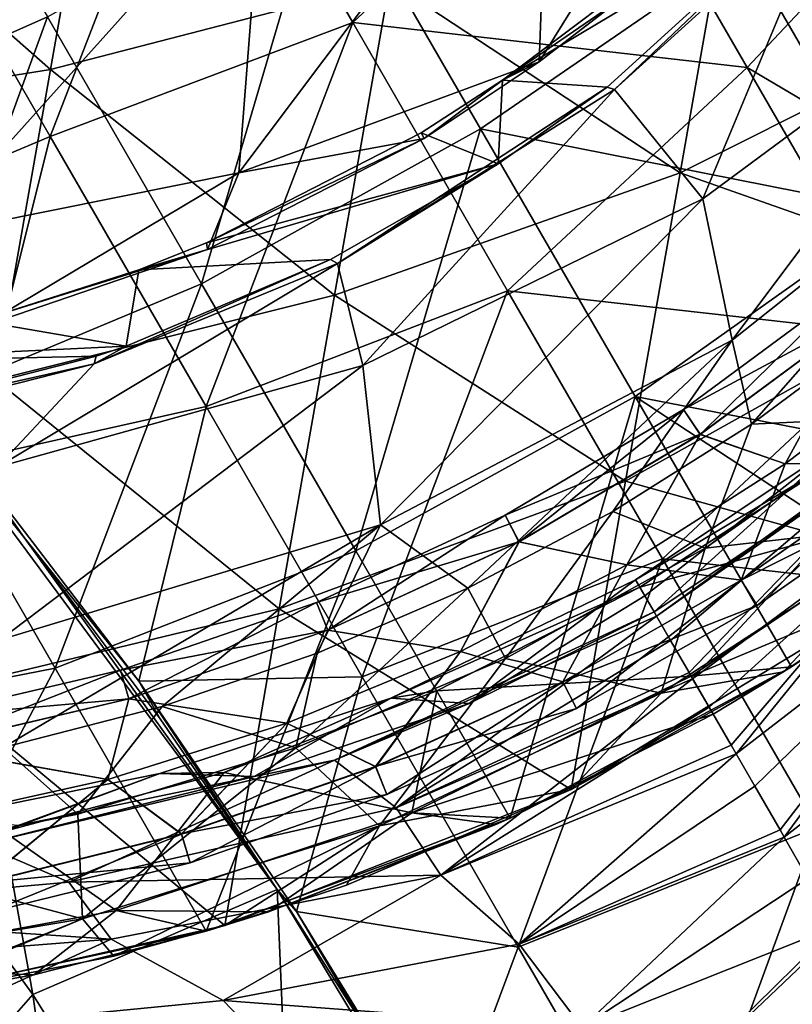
# Model space of a CAD drawing. Extents: x -65 to 803, y -691 to 80.
# Tile 168 of 256: x 674 to 695, y -627 to -600. Entities that reach past the tile are written whole.
import ezdxf

# ---------------------------------------------------------------- set-up
doc = ezdxf.new("R2010")
doc.units = 0
doc.header["$LTSCALE"] = 101.851852
for name, color, linetype in [('20', 7, 'CONTINUOUS'), ('21', 7, 'CONTINUOUS'), ('225', 7, 'CONTINUOUS'), ('226', 7, 'CONTINUOUS'), ('31', 7, 'CONTINUOUS'), ('39', 7, 'CONTINUOUS'), ('41', 7, 'CONTINUOUS'), ('44', 7, 'CONTINUOUS'), ('45', 7, 'CONTINUOUS'), ('58', 7, 'CONTINUOUS'), ('60', 7, 'CONTINUOUS'), ('61', 7, 'CONTINUOUS'), ('82', 7, 'CONTINUOUS'), ('83', 7, 'CONTINUOUS'), ('84', 7, 'CONTINUOUS'), ('85', 7, 'CONTINUOUS'), ('86', 7, 'CONTINUOUS'), ('87', 7, 'CONTINUOUS'), ('88', 7, 'CONTINUOUS'), ('96', 7, 'CONTINUOUS')]:
    doc.layers.add(name, color=color, linetype=linetype)

msp = doc.modelspace()

# ---------------------------------------------------------------- linework, layer by layer
at = {"layer": '20', "color": 7, "linetype": 'CONTINUOUS'}
for points in [[(690.251, -599.086, 8.597), (687.999, -600.83, 9.098), (695.71, -588.405, 0.499), (690.251, -599.086, 8.597)], [(695.71, -588.405, 0.499), (687.999, -600.83, 9.098), (688.313, -592.37, -2.015), (695.71, -588.405, 0.499)], [(687.999, -600.83, 9.098), (679.627, -603.921, 7.495), (688.313, -592.37, -2.015), (687.999, -600.83, 9.098)], [(688.313, -592.37, -2.015), (679.627, -603.921, 7.495), (680.3, -595.182, -4.002), (688.313, -592.37, -2.015)], [(679.627, -603.921, 7.495), (670.883, -605.676, 6.301), (680.3, -595.182, -4.002), (679.627, -603.921, 7.495)], [(680.3, -595.182, -4.002), (670.883, -605.676, 6.301), (671.864, -596.774, -5.467), (680.3, -595.182, -4.002)], [(690.099, -601.601, 12.644), (696.083, -596.17, 11.077), (692.56, -604.646, 22.25), (690.099, -601.601, 12.644)], [(692.56, -604.646, 22.25), (696.083, -596.17, 11.077), (701.005, -598.387, 23.971), (692.56, -604.646, 22.25)], [(692.56, -604.646, 22.25), (701.005, -598.387, 23.971), (693.374, -608.588, 35.308), (692.56, -604.646, 22.25)], [(693.374, -608.588, 35.308), (701.005, -598.387, 23.971), (702.018, -601.716, 36.277), (693.374, -608.588, 35.308)], [(679.627, -603.921, 7.495), (687.999, -600.83, 9.098), (684.788, -602.966, 9.713), (679.627, -603.921, 7.495)], [(682.375, -606.446, 14.042), (690.099, -601.601, 12.644), (683.082, -609.294, 20.914), (682.375, -606.446, 14.042)], [(683.082, -609.294, 20.914), (690.099, -601.601, 12.644), (692.56, -604.646, 22.25), (683.082, -609.294, 20.914)], [(693.374, -608.588, 35.308), (702.018, -601.716, 36.277), (693.912, -610.928, 47.898), (693.374, -608.588, 35.308)], [(693.912, -610.928, 47.898), (702.018, -601.716, 36.277), (697.571, -608.202, 47.899), (693.912, -610.928, 47.898)], [(678.75, -606.058, 10.626), (679.627, -603.921, 7.495), (684.788, -602.966, 9.713), (678.75, -606.058, 10.626)], [(670.883, -605.676, 6.301), (679.627, -603.921, 7.495), (672.392, -608.232, 11.315), (670.883, -605.676, 6.301)], [(672.392, -608.232, 11.315), (679.627, -603.921, 7.495), (678.75, -606.058, 10.626), (672.392, -608.232, 11.315)], [(683.082, -609.294, 20.914), (692.56, -604.646, 22.25), (683.575, -613.733, 34.583), (683.082, -609.294, 20.914)], [(683.575, -613.733, 34.583), (692.56, -604.646, 22.25), (693.374, -608.588, 35.308), (683.575, -613.733, 34.583)], [(675.596, -609.242, 14.878), (682.375, -606.446, 14.042), (672.895, -612.124, 19.808), (675.596, -609.242, 14.878)], [(672.895, -612.124, 19.808), (682.375, -606.446, 14.042), (683.082, -609.294, 20.914), (672.895, -612.124, 19.808)], [(683.575, -613.733, 34.583), (693.374, -608.588, 35.308), (686.006, -615.499, 47.895), (683.575, -613.733, 34.583)], [(686.006, -615.499, 47.895), (693.374, -608.588, 35.308), (690.048, -613.366, 47.896), (686.006, -615.499, 47.895)], [(690.048, -613.366, 47.896), (693.374, -608.588, 35.308), (693.912, -610.928, 47.898), (690.048, -613.366, 47.896)], [(669.272, -610.849, 15.408), (675.596, -609.242, 14.878), (672.895, -612.124, 19.808), (669.272, -610.849, 15.408)], [(672.895, -612.124, 19.808), (683.082, -609.294, 20.914), (672.972, -616.934, 33.91), (672.895, -612.124, 19.808)], [(672.972, -616.934, 33.91), (683.082, -609.294, 20.914), (683.575, -613.733, 34.583), (672.972, -616.934, 33.91)], [(672.972, -616.934, 33.91), (683.575, -613.733, 34.583), (673.06, -619.942, 47.892), (672.972, -616.934, 33.91)], [(673.06, -619.942, 47.892), (683.575, -613.733, 34.583), (677.488, -618.795, 47.892), (673.06, -619.942, 47.892)], [(677.488, -618.795, 47.892), (683.575, -613.733, 34.583), (681.812, -617.312, 47.893), (677.488, -618.795, 47.892)], [(681.812, -617.312, 47.893), (683.575, -613.733, 34.583), (686.006, -615.499, 47.895), (681.812, -617.312, 47.893)]]:
    msp.add_3dface(points, dxfattribs=at)
at = {"layer": '21', "color": 7, "linetype": 'CONTINUOUS'}
for points in [[(686.971, -601.342, 9.382), (690.251, -599.086, 8.597), (690.187, -598.912, 8.682), (686.971, -601.342, 9.382)], [(687.999, -600.83, 9.098), (690.251, -599.086, 8.597), (686.971, -601.342, 9.382), (687.999, -600.83, 9.098)], [(684.788, -602.966, 9.713), (687.999, -600.83, 9.098), (686.971, -601.342, 9.382), (684.788, -602.966, 9.713)], [(684.703, -602.811, 9.807), (684.788, -602.966, 9.713), (686.971, -601.342, 9.382), (684.703, -602.811, 9.807)], [(678.722, -605.878, 10.714), (684.788, -602.966, 9.713), (684.703, -602.811, 9.807), (678.722, -605.878, 10.714)], [(678.75, -606.058, 10.626), (684.788, -602.966, 9.713), (678.722, -605.878, 10.714), (678.75, -606.058, 10.626)], [(672.392, -608.232, 11.315), (678.75, -606.058, 10.626), (672.379, -608.051, 11.404), (672.392, -608.232, 11.315)], [(672.379, -608.051, 11.404), (678.75, -606.058, 10.626), (676.844, -606.629, 10.945), (672.379, -608.051, 11.404)], [(676.844, -606.629, 10.945), (678.75, -606.058, 10.626), (678.722, -605.878, 10.714), (676.844, -606.629, 10.945)]]:
    msp.add_3dface(points, dxfattribs=at)
at = {"layer": '225', "color": 7, "linetype": 'CONTINUOUS'}
for points in [[(698.999, -608.852, 49.85), (698.312, -611.991, 50.685), (694.85, -612.036, 49.85), (698.999, -608.852, 49.85)], [(694.85, -612.036, 55.55), (698.31, -611.988, 54.718), (698.999, -608.852, 55.55), (694.85, -612.036, 55.55)], [(694.85, -612.036, 49.85), (693.624, -615.274, 50.685), (690.439, -614.846, 49.85), (694.85, -612.036, 49.85)], [(690.439, -614.846, 55.55), (693.622, -615.271, 54.718), (694.85, -612.036, 55.55), (690.439, -614.846, 55.55)], [(693.622, -615.271, 54.718), (698.822, -612.652, 52.702), (698.31, -611.988, 54.718), (693.622, -615.271, 54.718)], [(693.622, -615.271, 54.718), (698.31, -611.988, 54.718), (694.85, -612.036, 55.55), (693.622, -615.271, 54.718)], [(693.624, -615.274, 50.685), (698.312, -611.991, 50.685), (694.07, -615.979, 52.702), (693.624, -615.274, 50.685)], [(698.312, -611.991, 50.685), (693.624, -615.274, 50.685), (694.85, -612.036, 49.85), (698.312, -611.991, 50.685)], [(694.07, -615.979, 52.702), (698.312, -611.991, 50.685), (698.822, -612.652, 52.702), (694.07, -615.979, 52.702)], [(694.07, -615.979, 52.702), (698.822, -612.652, 52.702), (693.622, -615.271, 54.718), (694.07, -615.979, 52.702)], [(690.439, -614.846, 49.85), (688.652, -618.11, 50.685), (685.8, -617.261, 49.85), (690.439, -614.846, 49.85)], [(685.8, -617.261, 55.55), (688.651, -618.107, 54.718), (690.439, -614.846, 55.55), (685.8, -617.261, 55.55)], [(688.651, -618.107, 54.718), (693.622, -615.271, 54.718), (690.439, -614.846, 55.55), (688.651, -618.107, 54.718)], [(693.624, -615.274, 50.685), (688.652, -618.11, 50.685), (690.439, -614.846, 49.85), (693.624, -615.274, 50.685)], [(688.651, -618.107, 54.718), (694.07, -615.979, 52.702), (693.622, -615.271, 54.718), (688.651, -618.107, 54.718)], [(688.652, -618.11, 50.685), (693.624, -615.274, 50.685), (689.032, -618.853, 52.702), (688.652, -618.11, 50.685)], [(689.032, -618.853, 52.702), (693.624, -615.274, 50.685), (694.07, -615.979, 52.702), (689.032, -618.853, 52.702)], [(689.032, -618.853, 52.702), (694.07, -615.979, 52.702), (688.651, -618.107, 54.718), (689.032, -618.853, 52.702)], [(685.8, -617.261, 49.85), (683.441, -620.475, 50.685), (680.968, -619.262, 49.85), (685.8, -617.261, 49.85)], [(680.968, -619.262, 55.55), (683.439, -620.472, 54.718), (685.8, -617.261, 55.55), (680.968, -619.262, 55.55)], [(683.439, -620.472, 54.718), (688.651, -618.107, 54.718), (685.8, -617.261, 55.55), (683.439, -620.472, 54.718)], [(688.652, -618.11, 50.685), (683.441, -620.475, 50.685), (685.8, -617.261, 49.85), (688.652, -618.11, 50.685)], [(683.439, -620.472, 54.718), (689.032, -618.853, 52.702), (688.651, -618.107, 54.718), (683.439, -620.472, 54.718)], [(683.441, -620.475, 50.685), (688.652, -618.11, 50.685), (683.75, -621.251, 52.702), (683.441, -620.475, 50.685)], [(683.75, -621.251, 52.702), (688.652, -618.11, 50.685), (689.032, -618.853, 52.702), (683.75, -621.251, 52.702)], [(683.75, -621.251, 52.702), (689.032, -618.853, 52.702), (683.439, -620.472, 54.718), (683.75, -621.251, 52.702)], [(680.968, -619.262, 49.85), (678.033, -622.35, 50.685), (675.98, -620.835, 49.85), (680.968, -619.262, 49.85)], [(675.98, -620.835, 55.55), (678.032, -622.347, 54.718), (680.968, -619.262, 55.55), (675.98, -620.835, 55.55)], [(678.032, -622.347, 54.718), (683.439, -620.472, 54.718), (680.968, -619.262, 55.55), (678.032, -622.347, 54.718)], [(683.441, -620.475, 50.685), (678.033, -622.35, 50.685), (680.968, -619.262, 49.85), (683.441, -620.475, 50.685)], [(678.032, -622.347, 54.718), (683.75, -621.251, 52.702), (683.439, -620.472, 54.718), (678.032, -622.347, 54.718)], [(678.033, -622.35, 50.685), (683.441, -620.475, 50.685), (678.269, -623.15, 52.702), (678.033, -622.35, 50.685)], [(678.269, -623.15, 52.702), (683.441, -620.475, 50.685), (683.75, -621.251, 52.702), (678.269, -623.15, 52.702)], [(675.98, -620.835, 49.85), (672.475, -623.717, 50.685), (670.874, -621.967, 49.85), (675.98, -620.835, 49.85)], [(670.874, -621.967, 55.55), (672.474, -623.714, 54.718), (675.98, -620.835, 55.55), (670.874, -621.967, 55.55)], [(672.474, -623.714, 54.718), (678.032, -622.347, 54.718), (675.98, -620.835, 55.55), (672.474, -623.714, 54.718)], [(678.033, -622.35, 50.685), (672.475, -623.717, 50.685), (675.98, -620.835, 49.85), (678.033, -622.35, 50.685)], [(678.269, -623.15, 52.702), (683.75, -621.251, 52.702), (678.032, -622.347, 54.718), (678.269, -623.15, 52.702)], [(672.474, -623.714, 54.718), (678.269, -623.15, 52.702), (678.032, -622.347, 54.718), (672.474, -623.714, 54.718)], [(672.475, -623.717, 50.685), (678.033, -622.35, 50.685), (672.637, -624.536, 52.702), (672.475, -623.717, 50.685)], [(672.637, -624.536, 52.702), (678.033, -622.35, 50.685), (678.269, -623.15, 52.702), (672.637, -624.536, 52.702)], [(672.637, -624.536, 52.702), (678.269, -623.15, 52.702), (672.474, -623.714, 54.718), (672.637, -624.536, 52.702)]]:
    msp.add_3dface(points, dxfattribs=at)
at = {"layer": '226', "color": 7, "linetype": 'CONTINUOUS'}
for points in [[(692.02, -610.516, 52.698), (697.202, -607.724, 54.715), (696.672, -607.079, 52.698), (692.02, -610.516, 52.698)], [(692.02, -610.516, 52.698), (696.672, -607.079, 52.698), (692.483, -611.214, 50.682), (692.02, -610.516, 52.698)], [(692.483, -611.214, 50.682), (696.672, -607.079, 52.698), (697.204, -607.727, 50.682), (692.483, -611.214, 50.682)], [(692.481, -611.211, 54.715), (697.202, -607.724, 54.715), (692.02, -610.516, 52.698), (692.481, -611.211, 54.715)], [(694.85, -612.036, 55.55), (697.202, -607.724, 54.715), (692.481, -611.211, 54.715), (694.85, -612.036, 55.55)], [(694.85, -612.036, 49.85), (692.483, -611.214, 50.682), (697.204, -607.727, 50.682), (694.85, -612.036, 49.85)], [(694.85, -612.036, 55.55), (698.999, -608.852, 55.55), (697.202, -607.724, 54.715), (694.85, -612.036, 55.55)], [(698.999, -608.852, 49.85), (694.85, -612.036, 49.85), (697.204, -607.727, 50.682), (698.999, -608.852, 49.85)], [(687.044, -613.464, 52.698), (692.481, -611.211, 54.715), (692.02, -610.516, 52.698), (687.044, -613.464, 52.698)], [(687.044, -613.464, 52.698), (692.02, -610.516, 52.698), (687.434, -614.205, 50.682), (687.044, -613.464, 52.698)], [(687.434, -614.205, 50.682), (692.02, -610.516, 52.698), (692.483, -611.214, 50.682), (687.434, -614.205, 50.682)], [(687.432, -614.203, 54.715), (692.481, -611.211, 54.715), (687.044, -613.464, 52.698), (687.432, -614.203, 54.715)], [(690.439, -614.846, 55.55), (692.481, -611.211, 54.715), (687.432, -614.203, 54.715), (690.439, -614.846, 55.55)], [(690.439, -614.846, 49.85), (687.434, -614.205, 50.682), (692.483, -611.214, 50.682), (690.439, -614.846, 49.85)], [(690.439, -614.846, 55.55), (694.85, -612.036, 55.55), (692.481, -611.211, 54.715), (690.439, -614.846, 55.55)], [(694.85, -612.036, 49.85), (690.439, -614.846, 49.85), (692.483, -611.214, 50.682), (694.85, -612.036, 49.85)], [(681.795, -615.894, 52.698), (687.432, -614.203, 54.715), (687.044, -613.464, 52.698), (681.795, -615.894, 52.698)], [(681.795, -615.894, 52.698), (687.044, -613.464, 52.698), (682.108, -616.671, 50.682), (681.795, -615.894, 52.698)], [(682.108, -616.671, 50.682), (687.044, -613.464, 52.698), (687.434, -614.205, 50.682), (682.108, -616.671, 50.682)], [(682.106, -616.668, 54.715), (687.432, -614.203, 54.715), (681.795, -615.894, 52.698), (682.106, -616.668, 54.715)], [(685.8, -617.261, 55.55), (687.432, -614.203, 54.715), (682.106, -616.668, 54.715), (685.8, -617.261, 55.55)], [(685.8, -617.261, 49.85), (682.108, -616.671, 50.682), (687.434, -614.205, 50.682), (685.8, -617.261, 49.85)], [(685.8, -617.261, 55.55), (690.439, -614.846, 55.55), (687.432, -614.203, 54.715), (685.8, -617.261, 55.55)], [(690.439, -614.846, 49.85), (685.8, -617.261, 49.85), (687.434, -614.205, 50.682), (690.439, -614.846, 49.85)], [(676.327, -617.78, 52.698), (682.106, -616.668, 54.715), (681.795, -615.894, 52.698), (676.327, -617.78, 52.698)], [(676.327, -617.78, 52.698), (681.795, -615.894, 52.698), (676.559, -618.585, 50.682), (676.327, -617.78, 52.698)], [(676.559, -618.585, 50.682), (681.795, -615.894, 52.698), (682.108, -616.671, 50.682), (676.559, -618.585, 50.682)], [(676.558, -618.582, 54.715), (682.106, -616.668, 54.715), (676.327, -617.78, 52.698), (676.558, -618.582, 54.715)], [(680.968, -619.262, 55.55), (682.106, -616.668, 54.715), (676.558, -618.582, 54.715), (680.968, -619.262, 55.55)], [(680.968, -619.262, 49.85), (676.559, -618.585, 50.682), (682.108, -616.671, 50.682), (680.968, -619.262, 49.85)], [(680.968, -619.262, 55.55), (685.8, -617.261, 55.55), (682.106, -616.668, 54.715), (680.968, -619.262, 55.55)], [(685.8, -617.261, 49.85), (680.968, -619.262, 49.85), (682.108, -616.671, 50.682), (685.8, -617.261, 49.85)], [(670.696, -619.103, 52.698), (676.558, -618.582, 54.715), (676.327, -617.78, 52.698), (670.696, -619.103, 52.698)], [(670.696, -619.103, 52.698), (676.327, -617.78, 52.698), (670.846, -619.928, 50.682), (670.696, -619.103, 52.698)], [(670.846, -619.928, 50.682), (676.327, -617.78, 52.698), (676.559, -618.585, 50.682), (670.846, -619.928, 50.682)], [(670.845, -619.924, 54.715), (676.558, -618.582, 54.715), (670.696, -619.103, 52.698), (670.845, -619.924, 54.715)], [(675.98, -620.835, 55.55), (676.558, -618.582, 54.715), (670.845, -619.924, 54.715), (675.98, -620.835, 55.55)], [(675.98, -620.835, 49.85), (670.846, -619.928, 50.682), (676.559, -618.585, 50.682), (675.98, -620.835, 49.85)], [(675.98, -620.835, 55.55), (680.968, -619.262, 55.55), (676.558, -618.582, 54.715), (675.98, -620.835, 55.55)], [(680.968, -619.262, 49.85), (675.98, -620.835, 49.85), (676.559, -618.585, 50.682), (680.968, -619.262, 49.85)], [(670.874, -621.967, 55.55), (675.98, -620.835, 55.55), (670.845, -619.924, 54.715), (670.874, -621.967, 55.55)], [(675.98, -620.835, 49.85), (670.874, -621.967, 49.85), (670.846, -619.928, 50.682), (675.98, -620.835, 49.85)]]:
    msp.add_3dface(points, dxfattribs=at)
at = {"layer": '31', "color": 7, "linetype": 'CONTINUOUS'}
for points in [[(696.096, -595.893, 11.122), (690.099, -601.601, 12.644), (689.888, -601.535, 12.753), (696.096, -595.893, 11.122)], [(696.083, -596.17, 11.077), (690.099, -601.601, 12.644), (696.096, -595.893, 11.122), (696.083, -596.17, 11.077)], [(690.099, -601.601, 12.644), (682.375, -606.446, 14.042), (689.888, -601.535, 12.753), (690.099, -601.601, 12.644)], [(689.888, -601.535, 12.753), (682.375, -606.446, 14.042), (686.851, -603.672, 13.369), (689.888, -601.535, 12.753)], [(686.851, -603.672, 13.369), (682.375, -606.446, 14.042), (682.18, -606.341, 14.144), (686.851, -603.672, 13.369)], [(682.375, -606.446, 14.042), (675.596, -609.242, 14.878), (682.18, -606.341, 14.144), (682.375, -606.446, 14.042)], [(682.18, -606.341, 14.144), (675.596, -609.242, 14.878), (676.484, -608.75, 14.863), (682.18, -606.341, 14.144)], [(676.484, -608.75, 14.863), (675.596, -609.242, 14.878), (675.654, -609.033, 14.951), (676.484, -608.75, 14.863)], [(675.654, -609.033, 14.951), (675.596, -609.242, 14.878), (669.263, -610.667, 15.492), (675.654, -609.033, 14.951)], [(675.596, -609.242, 14.878), (669.272, -610.849, 15.408), (669.263, -610.667, 15.492), (675.596, -609.242, 14.878)]]:
    msp.add_3dface(points, dxfattribs=at)
at = {"layer": '39', "color": 7, "linetype": 'CONTINUOUS'}
for points in [[(686.971, -601.342, 9.382), (690.187, -598.912, 8.682), (696.096, -595.893, 11.122), (686.971, -601.342, 9.382)], [(686.971, -601.342, 9.382), (696.096, -595.893, 11.122), (689.888, -601.535, 12.753), (686.971, -601.342, 9.382)], [(684.703, -602.811, 9.807), (686.971, -601.342, 9.382), (686.851, -603.672, 13.369), (684.703, -602.811, 9.807)], [(686.971, -601.342, 9.382), (689.888, -601.535, 12.753), (686.851, -603.672, 13.369), (686.971, -601.342, 9.382)], [(678.722, -605.878, 10.714), (684.703, -602.811, 9.807), (686.851, -603.672, 13.369), (678.722, -605.878, 10.714)], [(676.844, -606.629, 10.945), (678.722, -605.878, 10.714), (686.851, -603.672, 13.369), (676.844, -606.629, 10.945)], [(676.844, -606.629, 10.945), (686.851, -603.672, 13.369), (682.18, -606.341, 14.144), (676.844, -606.629, 10.945)], [(676.844, -606.629, 10.945), (682.18, -606.341, 14.144), (676.484, -608.75, 14.863), (676.844, -606.629, 10.945)], [(672.379, -608.051, 11.404), (676.844, -606.629, 10.945), (676.484, -608.75, 14.863), (672.379, -608.051, 11.404)], [(666.184, -609.246, 11.86), (672.379, -608.051, 11.404), (676.484, -608.75, 14.863), (666.184, -609.246, 11.86)], [(666.184, -609.246, 11.86), (676.484, -608.75, 14.863), (675.654, -609.033, 14.951), (666.184, -609.246, 11.86)], [(666.184, -609.246, 11.86), (675.654, -609.033, 14.951), (669.263, -610.667, 15.492), (666.184, -609.246, 11.86)]]:
    msp.add_3dface(points, dxfattribs=at)
at = {"layer": '41', "color": 7, "linetype": 'CONTINUOUS'}
for points in [[(693.912, -610.928, 47.898), (697.571, -608.202, 47.899), (697.82, -610.74, 48.011), (693.912, -610.928, 47.898)], [(692.617, -614.383, 48.011), (693.912, -610.928, 47.898), (697.82, -610.74, 48.011), (692.617, -614.383, 48.011)], [(690.048, -613.366, 47.896), (693.912, -610.928, 47.898), (692.617, -614.383, 48.011), (690.048, -613.366, 47.896)], [(686.006, -615.499, 47.895), (690.048, -613.366, 47.896), (687.062, -617.462, 48.011), (686.006, -615.499, 47.895)], [(687.062, -617.462, 48.011), (690.048, -613.366, 47.896), (692.617, -614.383, 48.011), (687.062, -617.462, 48.011)], [(681.812, -617.312, 47.893), (686.006, -615.499, 47.895), (681.216, -619.944, 48.011), (681.812, -617.312, 47.893)], [(681.216, -619.944, 48.011), (686.006, -615.499, 47.895), (687.062, -617.462, 48.011), (681.216, -619.944, 48.011)], [(677.488, -618.795, 47.892), (681.812, -617.312, 47.893), (681.216, -619.944, 48.011), (677.488, -618.795, 47.892)], [(673.06, -619.942, 47.892), (677.488, -618.795, 47.892), (675.143, -621.8, 48.011), (673.06, -619.942, 47.892)], [(675.143, -621.8, 48.011), (677.488, -618.795, 47.892), (681.216, -619.944, 48.011), (675.143, -621.8, 48.011)], [(668.909, -623.012, 48.011), (673.06, -619.942, 47.892), (675.143, -621.8, 48.011), (668.909, -623.012, 48.011)]]:
    msp.add_3dface(points, dxfattribs=at)
at = {"layer": '44', "color": 7, "linetype": 'CONTINUOUS'}
for points in [[(692.617, -614.383, 48.011), (697.82, -610.74, 48.011), (698.662, -613.698, 49.307), (692.617, -614.383, 48.011)], [(692.617, -614.383, 48.011), (698.662, -613.698, 49.307), (691.393, -618.426, 49.307), (692.617, -614.383, 48.011)], [(691.393, -618.426, 49.307), (698.662, -613.698, 49.307), (694.803, -617.829, 52.2), (691.393, -618.426, 49.307)], [(694.803, -617.829, 52.2), (698.662, -613.698, 49.307), (699.054, -614.929, 52.2), (694.803, -617.829, 52.2)], [(687.062, -617.462, 48.011), (692.617, -614.383, 48.011), (691.393, -618.426, 49.307), (687.062, -617.462, 48.011)], [(681.216, -619.944, 48.011), (687.062, -617.462, 48.011), (683.548, -622.121, 49.307), (681.216, -619.944, 48.011)], [(687.062, -617.462, 48.011), (691.393, -618.426, 49.307), (683.548, -622.121, 49.307), (687.062, -617.462, 48.011)], [(688.891, -621.11, 52.2), (691.393, -618.426, 49.307), (694.803, -617.829, 52.2), (688.891, -621.11, 52.2)], [(683.548, -622.121, 49.307), (691.393, -618.426, 49.307), (688.891, -621.11, 52.2), (683.548, -622.121, 49.307)], [(675.143, -621.8, 48.011), (681.216, -619.944, 48.011), (675.273, -624.713, 49.307), (675.143, -621.8, 48.011)], [(681.216, -619.944, 48.011), (683.548, -622.121, 49.307), (675.273, -624.713, 49.307), (681.216, -619.944, 48.011)], [(682.629, -623.772, 52.2), (683.548, -622.121, 49.307), (688.891, -621.11, 52.2), (682.629, -623.772, 52.2)], [(668.909, -623.012, 48.011), (675.143, -621.8, 48.011), (675.273, -624.713, 49.307), (668.909, -623.012, 48.011)], [(675.273, -624.713, 49.307), (683.548, -622.121, 49.307), (676.141, -625.757, 52.2), (675.273, -624.713, 49.307)], [(676.141, -625.757, 52.2), (683.548, -622.121, 49.307), (679.235, -624.903, 52.2), (676.141, -625.757, 52.2)], [(679.235, -624.903, 52.2), (683.548, -622.121, 49.307), (682.629, -623.772, 52.2), (679.235, -624.903, 52.2)], [(668.909, -623.012, 48.011), (675.273, -624.713, 49.307), (666.722, -626.154, 49.307), (668.909, -623.012, 48.011)], [(666.722, -626.154, 49.307), (675.273, -624.713, 49.307), (669.492, -627.051, 52.2), (666.722, -626.154, 49.307)], [(669.492, -627.051, 52.2), (675.273, -624.713, 49.307), (669.803, -627.006, 52.2), (669.492, -627.051, 52.2)], [(669.803, -627.006, 52.2), (675.273, -624.713, 49.307), (676.141, -625.757, 52.2), (669.803, -627.006, 52.2)]]:
    msp.add_3dface(points, dxfattribs=at)
at = {"layer": '45', "color": 7, "linetype": 'CONTINUOUS'}
for points in [[(675.9, -592.4, 52.2), (666.562, -594.17, 52.2), (674.375, -601.047, 52.2), (675.9, -592.4, 52.2)], [(675.9, -592.4, 52.2), (674.375, -601.047, 52.2), (683.834, -598.594, 52.2), (675.9, -592.4, 52.2)], [(666.562, -594.17, 52.2), (665.088, -602.529, 52.2), (674.375, -601.047, 52.2), (666.562, -594.17, 52.2)], [(693.436, -595.326, 52.2), (683.834, -598.594, 52.2), (691.921, -603.921, 52.2), (693.436, -595.326, 52.2)], [(693.436, -595.326, 52.2), (691.921, -603.921, 52.2), (701.823, -598.953, 52.2), (693.436, -595.326, 52.2)], [(683.834, -598.594, 52.2), (674.375, -601.047, 52.2), (682.293, -607.335, 52.2), (683.834, -598.594, 52.2)], [(683.834, -598.594, 52.2), (682.293, -607.335, 52.2), (691.921, -603.921, 52.2), (683.834, -598.594, 52.2)], [(701.823, -598.953, 52.2), (691.921, -603.921, 52.2), (700.419, -606.915, 52.2), (701.823, -598.953, 52.2)], [(674.375, -601.047, 52.2), (665.088, -602.529, 52.2), (672.85, -609.695, 52.2), (674.375, -601.047, 52.2)], [(674.375, -601.047, 52.2), (672.85, -609.695, 52.2), (682.293, -607.335, 52.2), (674.375, -601.047, 52.2)], [(691.921, -603.921, 52.2), (682.293, -607.335, 52.2), (690.406, -612.515, 52.2), (691.921, -603.921, 52.2)], [(691.921, -603.921, 52.2), (690.406, -612.515, 52.2), (700.419, -606.915, 52.2), (691.921, -603.921, 52.2)], [(690.406, -612.515, 52.2), (699.054, -614.929, 52.2), (700.419, -606.915, 52.2), (690.406, -612.515, 52.2)], [(682.293, -607.335, 52.2), (672.85, -609.695, 52.2), (680.751, -616.076, 52.2), (682.293, -607.335, 52.2)], [(682.293, -607.335, 52.2), (680.751, -616.076, 52.2), (690.406, -612.515, 52.2), (682.293, -607.335, 52.2)], [(672.85, -609.695, 52.2), (671.326, -618.343, 52.2), (680.751, -616.076, 52.2), (672.85, -609.695, 52.2)], [(680.751, -616.076, 52.2), (688.891, -621.11, 52.2), (690.406, -612.515, 52.2), (680.751, -616.076, 52.2)], [(688.891, -621.11, 52.2), (699.054, -614.929, 52.2), (690.406, -612.515, 52.2), (688.891, -621.11, 52.2)], [(688.891, -621.11, 52.2), (694.803, -617.829, 52.2), (699.054, -614.929, 52.2), (688.891, -621.11, 52.2)], [(671.326, -618.343, 52.2), (679.235, -624.903, 52.2), (680.751, -616.076, 52.2), (671.326, -618.343, 52.2)], [(679.235, -624.903, 52.2), (688.891, -621.11, 52.2), (680.751, -616.076, 52.2), (679.235, -624.903, 52.2)], [(669.803, -627.006, 52.2), (679.235, -624.903, 52.2), (671.326, -618.343, 52.2), (669.803, -627.006, 52.2)], [(679.235, -624.903, 52.2), (682.629, -623.772, 52.2), (688.891, -621.11, 52.2), (679.235, -624.903, 52.2)], [(669.803, -627.006, 52.2), (676.141, -625.757, 52.2), (679.235, -624.903, 52.2), (669.803, -627.006, 52.2)]]:
    msp.add_3dface(points, dxfattribs=at)
at = {"layer": '58', "color": 7, "linetype": 'CONTINUOUS'}
for points in [[(674.37, -602.908, 150.1), (678.487, -592.261, 150.1), (670.022, -595.377, 150.1), (674.37, -602.908, 150.1)], [(682.802, -599.735, 150.1), (678.487, -592.261, 150.1), (674.37, -602.908, 150.1), (682.802, -599.735, 150.1)], [(682.802, -599.735, 150.1), (689.477, -593.518, 150.1), (678.487, -592.261, 150.1), (682.802, -599.735, 150.1)], [(693.788, -600.984, 150.1), (689.477, -593.518, 150.1), (682.802, -599.735, 150.1), (693.788, -600.984, 150.1)], [(693.788, -600.984, 150.1), (697.065, -597.504, 150.1), (689.477, -593.518, 150.1), (693.788, -600.984, 150.1)], [(674.37, -602.908, 150.1), (670.022, -595.377, 150.1), (667.065, -605.985, 150.1), (674.37, -602.908, 150.1)], [(700.054, -604.689, 150.1), (697.065, -597.504, 150.1), (693.788, -600.984, 150.1), (700.054, -604.689, 150.1)], [(678.718, -610.44, 150.1), (682.802, -599.735, 150.1), (674.37, -602.908, 150.1), (678.718, -610.44, 150.1)], [(687.117, -607.209, 150.1), (682.802, -599.735, 150.1), (678.718, -610.44, 150.1), (687.117, -607.209, 150.1)], [(687.117, -607.209, 150.1), (693.788, -600.984, 150.1), (682.802, -599.735, 150.1), (687.117, -607.209, 150.1)], [(698.098, -608.45, 150.1), (693.788, -600.984, 150.1), (687.117, -607.209, 150.1), (698.098, -608.45, 150.1)], [(698.098, -608.45, 150.1), (700.054, -604.689, 150.1), (693.788, -600.984, 150.1), (698.098, -608.45, 150.1)], [(672.108, -611.913, 150.1), (674.37, -602.908, 150.1), (667.065, -605.985, 150.1), (672.108, -611.913, 150.1)], [(678.718, -610.44, 150.1), (674.37, -602.908, 150.1), (672.108, -611.913, 150.1), (678.718, -610.44, 150.1)], [(683.067, -617.971, 150.1), (687.117, -607.209, 150.1), (678.718, -610.44, 150.1), (683.067, -617.971, 150.1)], [(691.433, -614.683, 150.1), (687.117, -607.209, 150.1), (683.067, -617.971, 150.1), (691.433, -614.683, 150.1)], [(691.433, -614.683, 150.1), (698.098, -608.45, 150.1), (687.117, -607.209, 150.1), (691.433, -614.683, 150.1)], [(702.408, -615.916, 150.1), (698.098, -608.45, 150.1), (691.433, -614.683, 150.1), (702.408, -615.916, 150.1)], [(676.836, -618.094, 150.1), (678.718, -610.44, 150.1), (672.108, -611.913, 150.1), (676.836, -618.094, 150.1)], [(683.067, -617.971, 150.1), (678.718, -610.44, 150.1), (676.836, -618.094, 150.1), (683.067, -617.971, 150.1)], [(687.415, -625.502, 150.1), (691.433, -614.683, 150.1), (683.067, -617.971, 150.1), (687.415, -625.502, 150.1)], [(695.748, -622.157, 150.1), (691.433, -614.683, 150.1), (687.415, -625.502, 150.1), (695.748, -622.157, 150.1)], [(695.748, -622.157, 150.1), (702.408, -615.916, 150.1), (691.433, -614.683, 150.1), (695.748, -622.157, 150.1)], [(681.237, -624.51, 150.1), (683.067, -617.971, 150.1), (676.836, -618.094, 150.1), (681.237, -624.51, 150.1)], [(687.415, -625.502, 150.1), (683.067, -617.971, 150.1), (681.237, -624.51, 150.1), (687.415, -625.502, 150.1)], [(691.763, -633.034, 150.1), (695.748, -622.157, 150.1), (687.415, -625.502, 150.1), (691.763, -633.034, 150.1)], [(700.063, -629.631, 150.1), (695.748, -622.157, 150.1), (691.763, -633.034, 150.1), (700.063, -629.631, 150.1)], [(685.302, -631.148, 150.1), (687.415, -625.502, 150.1), (681.237, -624.51, 150.1), (685.302, -631.148, 150.1)], [(691.763, -633.034, 150.1), (687.415, -625.502, 150.1), (685.302, -631.148, 150.1), (691.763, -633.034, 150.1)]]:
    msp.add_3dface(points, dxfattribs=at)
at = {"layer": '60', "color": 7, "linetype": 'CONTINUOUS'}
for points in [[(665.82, -615.762, 140.952), (673.888, -626.819, 142.307), (670.984, -610.785, 144.085), (665.82, -615.762, 140.952)], [(673.888, -626.819, 142.307), (680.693, -623.897, 145.482), (670.984, -610.785, 144.085), (673.888, -626.819, 142.307)], [(670.984, -610.785, 144.085), (680.693, -623.897, 145.482), (673.643, -614.083, 144.606), (670.984, -610.785, 144.085)], [(680.693, -623.897, 145.482), (677.431, -619.142, 145.166), (673.643, -614.083, 144.606), (680.693, -623.897, 145.482)], [(669.519, -631.803, 138.137), (673.888, -626.819, 142.307), (665.82, -615.762, 140.952), (669.519, -631.803, 138.137)], [(691.264, -616.275, 58.867), (682.293, -620.295, 59.003), (691.199, -616.161, 58.706), (691.264, -616.275, 58.867)], [(691.199, -616.161, 58.706), (682.293, -620.295, 59.003), (686.043, -618.709, 58.712), (691.199, -616.161, 58.706)], [(691.264, -616.275, 58.867), (684.015, -621.62, 60.985), (682.293, -620.295, 59.003), (691.264, -616.275, 58.867)], [(691.66, -616.961, 59.731), (684.015, -621.62, 60.985), (691.264, -616.275, 58.867), (691.66, -616.961, 59.731)], [(692.172, -617.847, 60.635), (684.015, -621.62, 60.985), (691.66, -616.961, 59.731), (692.172, -617.847, 60.635)], [(692.272, -618.021, 60.789), (684.015, -621.62, 60.985), (692.172, -617.847, 60.635), (692.272, -618.021, 60.789)], [(692.272, -618.021, 60.789), (685.254, -623.497, 62.527), (684.015, -621.62, 60.985), (692.272, -618.021, 60.789)], [(692.732, -618.817, 61.417), (685.254, -623.497, 62.527), (692.272, -618.021, 60.789), (692.732, -618.817, 61.417)], [(686.043, -618.709, 58.712), (682.293, -620.295, 59.003), (680.052, -620.75, 58.717), (686.043, -618.709, 58.712)], [(693.342, -619.873, 62.074), (685.254, -623.497, 62.527), (692.732, -618.817, 61.417), (693.342, -619.873, 62.074)], [(693.481, -620.115, 62.199), (685.254, -623.497, 62.527), (693.342, -619.873, 62.074), (693.481, -620.115, 62.199)], [(693.481, -620.115, 62.199), (687.44, -625.416, 63.453), (685.254, -623.497, 62.527), (693.481, -620.115, 62.199)], [(694.001, -621.015, 62.594), (687.44, -625.416, 63.453), (693.481, -620.115, 62.199), (694.001, -621.015, 62.594)], [(682.293, -620.295, 59.003), (674.887, -623.689, 61.726), (672.45, -622.643, 59.536), (682.293, -620.295, 59.003)], [(682.293, -620.295, 59.003), (672.45, -622.643, 59.536), (680.052, -620.75, 58.717), (682.293, -620.295, 59.003)], [(684.015, -621.62, 60.985), (674.887, -623.689, 61.726), (682.293, -620.295, 59.003), (684.015, -621.62, 60.985)], [(680.052, -620.75, 58.717), (672.45, -622.643, 59.536), (673.48, -622.113, 58.695), (680.052, -620.75, 58.717)], [(694.707, -622.237, 62.969), (687.44, -625.416, 63.453), (694.001, -621.015, 62.594), (694.707, -622.237, 62.969)], [(684.015, -621.62, 60.985), (685.254, -623.497, 62.527), (674.887, -623.689, 61.726), (684.015, -621.62, 60.985)], [(694.824, -622.44, 63.015), (687.44, -625.416, 63.453), (694.707, -622.237, 62.969), (694.824, -622.44, 63.015)], [(694.824, -622.44, 63.015), (689.193, -627.74, 63.83), (687.44, -625.416, 63.453), (694.824, -622.44, 63.015)], [(695.486, -623.586, 63.172), (689.193, -627.74, 63.83), (694.824, -622.44, 63.015), (695.486, -623.586, 63.172)], [(674.887, -623.689, 61.726), (665.128, -624.554, 63.236), (672.45, -622.643, 59.536), (674.887, -623.689, 61.726)], [(674.887, -623.689, 61.726), (676.073, -625.284, 63.685), (665.128, -624.554, 63.236), (674.887, -623.689, 61.726)], [(685.254, -623.497, 62.527), (676.073, -625.284, 63.685), (674.887, -623.689, 61.726), (685.254, -623.497, 62.527)], [(685.254, -623.497, 62.527), (679.193, -626.987, 64.845), (676.073, -625.284, 63.685), (685.254, -623.497, 62.527)], [(687.44, -625.416, 63.453), (679.193, -626.987, 64.845), (685.254, -623.497, 62.527), (687.44, -625.416, 63.453)], [(696.258, -624.923, 63.203), (689.193, -627.74, 63.83), (695.486, -623.586, 63.172), (696.258, -624.923, 63.203)], [(673.888, -626.819, 142.307), (681.321, -638.71, 142.65), (680.693, -623.897, 145.482), (673.888, -626.819, 142.307)], [(681.321, -638.71, 142.65), (687.161, -634.601, 145.639), (680.693, -623.897, 145.482), (681.321, -638.71, 142.65)], [(680.693, -623.897, 145.482), (687.161, -634.601, 145.639), (683.199, -627.842, 145.608), (680.693, -623.897, 145.482)], [(676.073, -625.284, 63.685), (666.315, -626.042, 65.873), (665.128, -624.554, 63.236), (676.073, -625.284, 63.685)], [(696.258, -624.923, 63.203), (690.63, -630.467, 63.932), (689.193, -627.74, 63.83), (696.258, -624.923, 63.203)], [(696.328, -625.045, 63.202), (690.63, -630.467, 63.932), (696.258, -624.923, 63.203), (696.328, -625.045, 63.202)], [(697.257, -626.654, 63.198), (690.63, -630.467, 63.932), (696.328, -625.045, 63.202), (697.257, -626.654, 63.198)], [(676.073, -625.284, 63.685), (670.473, -627.837, 67.26), (666.315, -626.042, 65.873), (676.073, -625.284, 63.685)], [(679.193, -626.987, 64.845), (670.473, -627.837, 67.26), (676.073, -625.284, 63.685), (679.193, -626.987, 64.845)], [(687.44, -625.416, 63.453), (689.193, -627.74, 63.83), (679.193, -626.987, 64.845), (687.44, -625.416, 63.453)], [(697.77, -627.543, 63.201), (690.63, -630.467, 63.932), (697.257, -626.654, 63.198), (697.77, -627.543, 63.201)], [(669.519, -631.803, 138.137), (676.143, -642.629, 138.423), (673.888, -626.819, 142.307), (669.519, -631.803, 138.137)], [(679.193, -626.987, 64.845), (681.358, -629.235, 65.634), (670.473, -627.837, 67.26), (679.193, -626.987, 64.845)], [(676.143, -642.629, 138.423), (681.321, -638.71, 142.65), (673.888, -626.819, 142.307), (676.143, -642.629, 138.423)], [(689.193, -627.74, 63.83), (681.358, -629.235, 65.634), (679.193, -626.987, 64.845), (689.193, -627.74, 63.83)]]:
    msp.add_3dface(points, dxfattribs=at)
at = {"layer": '61', "color": 7, "linetype": 'CONTINUOUS'}
for points in [[(691.66, -616.961, 59.731), (691.264, -616.275, 58.867), (699.232, -610.516, 59.003), (691.66, -616.961, 59.731)], [(699.232, -610.516, 59.003), (691.264, -616.275, 58.867), (695.955, -612.991, 58.711), (699.232, -610.516, 59.003)], [(692.172, -617.847, 60.635), (691.66, -616.961, 59.731), (699.232, -610.516, 59.003), (692.172, -617.847, 60.635)], [(692.272, -618.021, 60.789), (692.172, -617.847, 60.635), (699.232, -610.516, 59.003), (692.272, -618.021, 60.789)], [(699.515, -612.672, 60.984), (692.272, -618.021, 60.789), (699.232, -610.516, 59.003), (699.515, -612.672, 60.984)], [(692.732, -618.817, 61.417), (692.272, -618.021, 60.789), (699.515, -612.672, 60.984), (692.732, -618.817, 61.417)], [(693.342, -619.873, 62.074), (692.732, -618.817, 61.417), (699.515, -612.672, 60.984), (693.342, -619.873, 62.074)], [(693.481, -620.115, 62.199), (693.342, -619.873, 62.074), (699.515, -612.672, 60.984), (693.481, -620.115, 62.199)], [(700.526, -614.679, 62.527), (693.481, -620.115, 62.199), (699.515, -612.672, 60.984), (700.526, -614.679, 62.527)], [(691.264, -616.275, 58.867), (691.199, -616.161, 58.706), (695.955, -612.991, 58.711), (691.264, -616.275, 58.867)], [(694.001, -621.015, 62.594), (693.481, -620.115, 62.199), (700.526, -614.679, 62.527), (694.001, -621.015, 62.594)], [(694.707, -622.237, 62.969), (694.001, -621.015, 62.594), (700.526, -614.679, 62.527), (694.707, -622.237, 62.969)], [(694.824, -622.44, 63.015), (694.707, -622.237, 62.969), (700.526, -614.679, 62.527), (694.824, -622.44, 63.015)], [(701.095, -617.532, 63.453), (694.824, -622.44, 63.015), (700.526, -614.679, 62.527), (701.095, -617.532, 63.453)], [(695.486, -623.586, 63.172), (694.824, -622.44, 63.015), (701.095, -617.532, 63.453), (695.486, -623.586, 63.172)]]:
    msp.add_3dface(points, dxfattribs=at)
at = {"layer": '82', "color": 7, "linetype": 'CONTINUOUS'}
for points in [[(696.383, -611.453, 57.404), (690.682, -615.266, 57.401), (696.128, -612.015, 57.389), (696.383, -611.453, 57.404)], [(690.682, -615.266, 57.401), (690.802, -615.474, 57.389), (696.128, -612.015, 57.389), (690.682, -615.266, 57.401)]]:
    msp.add_3dface(points, dxfattribs=at)
at = {"layer": '83', "color": 7, "linetype": 'CONTINUOUS'}
for points in [[(690.802, -615.474, 57.389), (690.682, -615.266, 57.401), (683.859, -618.568, 57.405), (690.802, -615.474, 57.389)], [(685.143, -618.357, 57.389), (690.802, -615.474, 57.389), (683.859, -618.568, 57.405), (685.143, -618.357, 57.389)], [(679.214, -620.633, 57.389), (685.143, -618.357, 57.389), (683.859, -618.568, 57.405), (679.214, -620.633, 57.389)], [(677.421, -620.668, 57.415), (679.214, -620.633, 57.389), (683.859, -618.568, 57.405), (677.421, -620.668, 57.415)], [(671.186, -621.928, 57.426), (673.079, -622.277, 57.389), (677.421, -620.668, 57.415), (671.186, -621.928, 57.426)], [(673.079, -622.277, 57.389), (679.214, -620.633, 57.389), (677.421, -620.668, 57.415), (673.079, -622.277, 57.389)]]:
    msp.add_3dface(points, dxfattribs=at)
at = {"layer": '84', "color": 7, "linetype": 'CONTINUOUS'}
for points in [[(690.802, -615.474, 57.389), (685.143, -618.357, 57.389), (692.232, -617.951, 56.093), (690.802, -615.474, 57.389)], [(685.143, -618.357, 57.389), (684.444, -621.764, 56.093), (692.232, -617.951, 56.093), (685.143, -618.357, 57.389)], [(684.444, -621.764, 56.093), (692.842, -619.008, 53.2), (692.232, -617.951, 56.093), (684.444, -621.764, 56.093)], [(685.143, -618.357, 57.389), (679.214, -620.633, 57.389), (684.444, -621.764, 56.093), (685.143, -618.357, 57.389)], [(687.187, -621.912, 53.2), (692.842, -619.008, 53.2), (684.444, -621.764, 56.093), (687.187, -621.912, 53.2)], [(679.214, -620.633, 57.389), (673.079, -622.277, 57.389), (676.209, -624.481, 56.093), (679.214, -620.633, 57.389)], [(679.214, -620.633, 57.389), (676.209, -624.481, 56.093), (684.444, -621.764, 56.093), (679.214, -620.633, 57.389)], [(676.209, -624.481, 56.093), (680.457, -624.519, 53.2), (684.444, -621.764, 56.093), (676.209, -624.481, 56.093)], [(680.457, -624.519, 53.2), (686.792, -622.089, 53.2), (684.444, -621.764, 56.093), (680.457, -624.519, 53.2)], [(686.792, -622.089, 53.2), (687.187, -621.912, 53.2), (684.444, -621.764, 56.093), (686.792, -622.089, 53.2)], [(673.079, -622.277, 57.389), (667.68, -626.052, 56.093), (676.209, -624.481, 56.093), (673.079, -622.277, 57.389)], [(667.68, -626.052, 56.093), (673.912, -626.271, 53.2), (676.209, -624.481, 56.093), (667.68, -626.052, 56.093)], [(673.912, -626.271, 53.2), (678.717, -625.057, 53.2), (676.209, -624.481, 56.093), (673.912, -626.271, 53.2)], [(678.717, -625.057, 53.2), (680.457, -624.519, 53.2), (676.209, -624.481, 56.093), (678.717, -625.057, 53.2)], [(669.589, -627.037, 53.2), (673.912, -626.271, 53.2), (667.68, -626.052, 56.093), (669.589, -627.037, 53.2)]]:
    msp.add_3dface(points, dxfattribs=at)
at = {"layer": '85', "color": 7, "linetype": 'CONTINUOUS'}
for points in [[(696.128, -612.015, 57.389), (690.802, -615.474, 57.389), (699.428, -613.112, 56.093), (696.128, -612.015, 57.389)], [(690.802, -615.474, 57.389), (692.232, -617.951, 56.093), (699.428, -613.112, 56.093), (690.802, -615.474, 57.389)], [(699.428, -613.112, 56.093), (692.232, -617.951, 56.093), (698.526, -615.316, 53.2), (699.428, -613.112, 56.093)], [(698.526, -615.316, 53.2), (692.232, -617.951, 56.093), (695.024, -617.69, 53.2), (698.526, -615.316, 53.2)], [(692.232, -617.951, 56.093), (692.842, -619.008, 53.2), (695.024, -617.69, 53.2), (692.232, -617.951, 56.093)]]:
    msp.add_3dface(points, dxfattribs=at)
at = {"layer": '86', "color": 7, "linetype": 'CONTINUOUS'}
for points in [[(669.998, -592.137, 53.2), (674.293, -599.576, 53.2), (666.128, -603.212, 53.2), (669.998, -592.137, 53.2)], [(678.588, -607.015, 53.2), (674.293, -599.576, 53.2), (682.052, -595.236, 53.2), (678.588, -607.015, 53.2)], [(686.36, -602.698, 53.2), (678.588, -607.015, 53.2), (682.052, -595.236, 53.2), (686.36, -602.698, 53.2)], [(686.36, -602.698, 53.2), (682.052, -595.236, 53.2), (693.706, -597.644, 53.2), (686.36, -602.698, 53.2)], [(697.95, -604.995, 53.2), (686.36, -602.698, 53.2), (693.706, -597.644, 53.2), (697.95, -604.995, 53.2)], [(697.95, -604.995, 53.2), (693.706, -597.644, 53.2), (704.405, -598.396, 53.2), (697.95, -604.995, 53.2)], [(666.128, -603.212, 53.2), (674.293, -599.576, 53.2), (670.319, -610.471, 53.2), (666.128, -603.212, 53.2)], [(674.293, -599.576, 53.2), (678.588, -607.015, 53.2), (670.319, -610.471, 53.2), (674.293, -599.576, 53.2)], [(682.883, -614.454, 53.2), (678.588, -607.015, 53.2), (686.36, -602.698, 53.2), (682.883, -614.454, 53.2)], [(690.668, -610.16, 53.2), (682.883, -614.454, 53.2), (686.36, -602.698, 53.2), (690.668, -610.16, 53.2)], [(690.668, -610.16, 53.2), (686.36, -602.698, 53.2), (697.95, -604.995, 53.2), (690.668, -610.16, 53.2)], [(702.243, -612.403, 53.2), (690.668, -610.16, 53.2), (697.95, -604.995, 53.2), (702.243, -612.403, 53.2)], [(670.319, -610.471, 53.2), (678.588, -607.015, 53.2), (674.51, -617.73, 53.2), (670.319, -610.471, 53.2)], [(678.588, -607.015, 53.2), (682.883, -614.454, 53.2), (674.51, -617.73, 53.2), (678.588, -607.015, 53.2)], [(687.187, -621.912, 53.2), (682.883, -614.454, 53.2), (690.668, -610.16, 53.2), (687.187, -621.912, 53.2)], [(695.024, -617.69, 53.2), (687.187, -621.912, 53.2), (690.668, -610.16, 53.2), (695.024, -617.69, 53.2)], [(702.243, -612.403, 53.2), (698.526, -615.316, 53.2), (690.668, -610.16, 53.2), (702.243, -612.403, 53.2)], [(698.526, -615.316, 53.2), (695.024, -617.69, 53.2), (690.668, -610.16, 53.2), (698.526, -615.316, 53.2)], [(670.319, -610.471, 53.2), (674.51, -617.73, 53.2), (665.287, -619.534, 53.2), (670.319, -610.471, 53.2)], [(682.883, -614.454, 53.2), (678.717, -625.057, 53.2), (674.51, -617.73, 53.2), (682.883, -614.454, 53.2)], [(687.187, -621.912, 53.2), (678.717, -625.057, 53.2), (682.883, -614.454, 53.2), (687.187, -621.912, 53.2)], [(674.51, -617.73, 53.2), (669.589, -627.037, 53.2), (665.287, -619.534, 53.2), (674.51, -617.73, 53.2)], [(678.717, -625.057, 53.2), (669.589, -627.037, 53.2), (674.51, -617.73, 53.2), (678.717, -625.057, 53.2)], [(692.842, -619.008, 53.2), (687.187, -621.912, 53.2), (695.024, -617.69, 53.2), (692.842, -619.008, 53.2)], [(687.187, -621.912, 53.2), (680.457, -624.519, 53.2), (678.717, -625.057, 53.2), (687.187, -621.912, 53.2)], [(687.187, -621.912, 53.2), (686.792, -622.089, 53.2), (680.457, -624.519, 53.2), (687.187, -621.912, 53.2)], [(678.717, -625.057, 53.2), (673.912, -626.271, 53.2), (669.589, -627.037, 53.2), (678.717, -625.057, 53.2)]]:
    msp.add_3dface(points, dxfattribs=at)
at = {"layer": '87', "color": 7, "linetype": 'CONTINUOUS'}
for points in [[(690.682, -615.266, 57.401), (686.043, -618.709, 58.712), (683.859, -618.568, 57.405), (690.682, -615.266, 57.401)], [(686.043, -618.709, 58.712), (690.682, -615.266, 57.401), (690.94, -615.714, 58.053), (686.043, -618.709, 58.712)], [(691.199, -616.161, 58.706), (686.043, -618.709, 58.712), (690.94, -615.714, 58.053), (691.199, -616.161, 58.706)], [(680.052, -620.75, 58.717), (677.421, -620.668, 57.415), (683.859, -618.568, 57.405), (680.052, -620.75, 58.717)], [(686.043, -618.709, 58.712), (680.052, -620.75, 58.717), (683.859, -618.568, 57.405), (686.043, -618.709, 58.712)], [(673.48, -622.113, 58.695), (671.186, -621.928, 57.426), (677.421, -620.668, 57.415), (673.48, -622.113, 58.695)], [(680.052, -620.75, 58.717), (673.48, -622.113, 58.695), (677.421, -620.668, 57.415), (680.052, -620.75, 58.717)]]:
    msp.add_3dface(points, dxfattribs=at)
at = {"layer": '88', "color": 7, "linetype": 'CONTINUOUS'}
for points in [[(690.682, -615.266, 57.401), (696.383, -611.453, 57.404), (690.94, -615.714, 58.053), (690.682, -615.266, 57.401)], [(696.383, -611.453, 57.404), (691.199, -616.161, 58.706), (690.94, -615.714, 58.053), (696.383, -611.453, 57.404)], [(695.955, -612.991, 58.711), (691.199, -616.161, 58.706), (696.383, -611.453, 57.404), (695.955, -612.991, 58.711)]]:
    msp.add_3dface(points, dxfattribs=at)
at = {"layer": '96', "color": 7, "linetype": 'CONTINUOUS'}
for points in [[(672.108, -611.913, 150.1), (670.984, -610.785, 144.085), (673.643, -614.083, 144.606), (672.108, -611.913, 150.1)], [(676.836, -618.094, 150.1), (672.108, -611.913, 150.1), (673.643, -614.083, 144.606), (676.836, -618.094, 150.1)], [(677.431, -619.142, 145.166), (676.836, -618.094, 150.1), (673.643, -614.083, 144.606), (677.431, -619.142, 145.166)], [(681.237, -624.51, 150.1), (676.836, -618.094, 150.1), (680.693, -623.897, 145.482), (681.237, -624.51, 150.1)], [(680.693, -623.897, 145.482), (676.836, -618.094, 150.1), (677.431, -619.142, 145.166), (680.693, -623.897, 145.482)], [(681.237, -624.51, 150.1), (680.693, -623.897, 145.482), (683.199, -627.842, 145.608), (681.237, -624.51, 150.1)], [(685.302, -631.148, 150.1), (681.237, -624.51, 150.1), (685.201, -631.207, 145.639), (685.302, -631.148, 150.1)], [(685.201, -631.207, 145.639), (681.237, -624.51, 150.1), (683.199, -627.842, 145.608), (685.201, -631.207, 145.639)]]:
    msp.add_3dface(points, dxfattribs=at)

doc.saveas('drawing.dxf')
